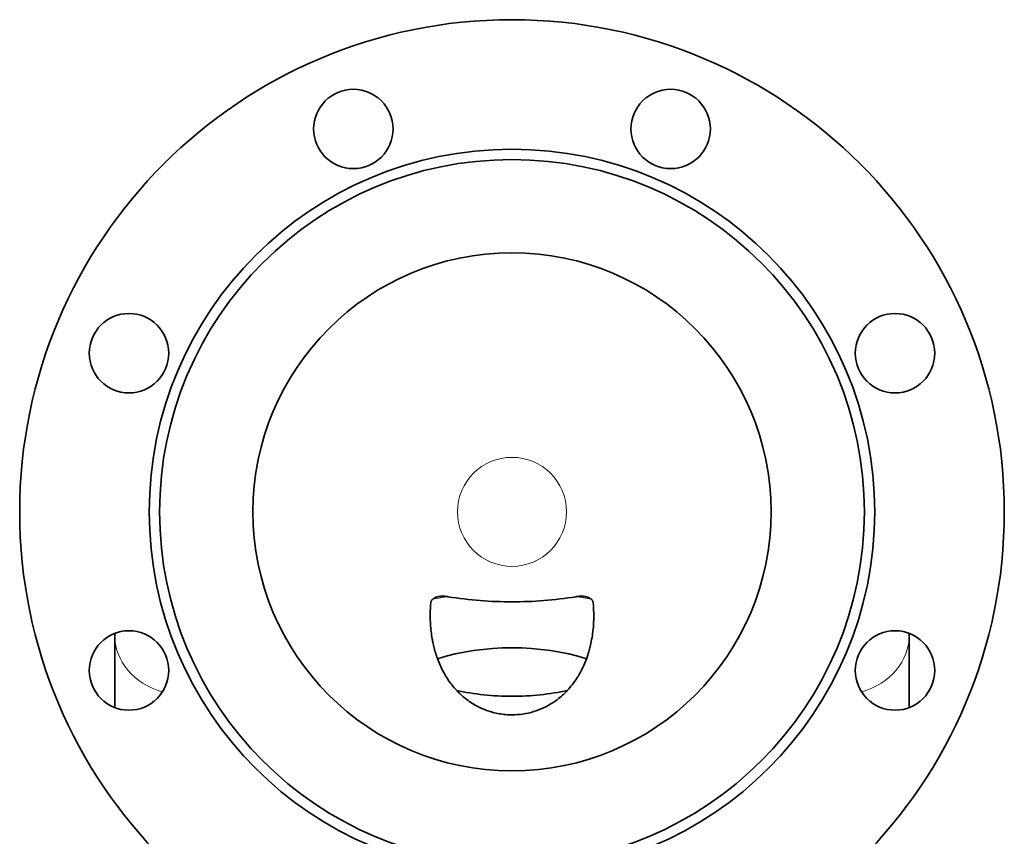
# Model space of a CAD drawing. Header units: inches. Extents: x 2941 to 3337, y 359 to 776.
# Tile 3 of 28: x 3098 to 3155, y 412 to 459. Entities that reach past the tile are written whole.
import ezdxf

# ---------------------------------------------------------------- set-up
doc = ezdxf.new("R2010")
doc.units = ezdxf.units.IN
doc.header["$MEASUREMENT"] = 0

msp = doc.modelspace()

# ---------------------------------------------------------------- linework, layer by layer
at = {"color": 7, "lineweight": 35, "ltscale": 0.011899}
msp.add_line((3103.976, 423.879), (3103.976, 423.784), dxfattribs=at)
at = {"color": 7, "lineweight": 35}
for p, q in [((3103.976, 423.784), (3103.976, 419.587)), ((3149.976, 419.587), (3149.976, 423.784))]:
    msp.add_line(p, q, dxfattribs=at)
at = {"color": 7, "lineweight": 35, "ltscale": 0.011901}
msp.add_line((3149.976, 423.784), (3149.976, 423.879), dxfattribs=at)
at = {"color": 7, "lineweight": 35}
for points in [[(3122.275, 425.645), (3122.278, 425.666), (3122.282, 425.686), (3122.287, 425.705), (3122.293, 425.724), (3122.3, 425.742), (3122.307, 425.757), (3122.315, 425.771), (3122.323, 425.784), (3122.33, 425.794), (3122.336, 425.804), (3122.344, 425.813), (3122.352, 425.823), (3122.36, 425.832), (3122.369, 425.841), (3122.387, 425.859), (3122.406, 425.875), (3122.426, 425.891), (3122.447, 425.905), (3122.465, 425.917), (3122.484, 425.927), (3122.503, 425.938), (3122.518, 425.945), (3122.533, 425.951), (3122.564, 425.964), (3122.595, 425.976), (3122.628, 425.986), (3122.661, 425.995), (3122.695, 426.003), (3122.729, 426.01), (3122.764, 426.015)], [(3122.764, 426.015), (3122.801, 426.02), (3122.838, 426.024), (3122.875, 426.027), (3122.913, 426.029), (3122.939, 426.029), (3122.964, 426.03), (3123.016, 426.029), (3123.043, 426.028), (3123.07, 426.027), (3123.124, 426.023), (3123.179, 426.018), (3123.234, 426.011), (3123.29, 426.003)], [(3130.663, 426.003), (3130.718, 426.011), (3130.773, 426.018), (3130.827, 426.023), (3130.881, 426.027), (3130.935, 426.029), (3130.961, 426.03), (3130.988, 426.03), (3131.014, 426.029), (3131.04, 426.029), (3131.078, 426.027), (3131.115, 426.024), (3131.152, 426.02), (3131.189, 426.015)], [(3131.189, 426.015), (3131.21, 426.012), (3131.232, 426.008), (3131.253, 426.004), (3131.273, 425.999), (3131.304, 425.992), (3131.334, 425.983), (3131.364, 425.973), (3131.392, 425.963), (3131.423, 425.95), (3131.438, 425.943), (3131.453, 425.936), (3131.467, 425.928), (3131.481, 425.92), (3131.502, 425.908), (3131.522, 425.894), (3131.541, 425.88), (3131.559, 425.865), (3131.575, 425.851), (3131.589, 425.836), (3131.603, 425.82), (3131.616, 425.804), (3131.628, 425.786), (3131.639, 425.768), (3131.649, 425.75), (3131.657, 425.73), (3131.665, 425.71), (3131.67, 425.689), (3131.675, 425.667), (3131.676, 425.657), (3131.677, 425.645)], [(3122.66, 422.419), (3122.629, 422.506), (3122.599, 422.593), (3122.571, 422.68), (3122.544, 422.768), (3122.518, 422.856), (3122.493, 422.944), (3122.47, 423.033), (3122.45, 423.111), (3122.432, 423.189), (3122.414, 423.268), (3122.397, 423.346), (3122.387, 423.399), (3122.376, 423.452), (3122.366, 423.505), (3122.357, 423.558), (3122.339, 423.664), (3122.322, 423.771), (3122.308, 423.878), (3122.294, 423.986), (3122.282, 424.094), (3122.272, 424.203), (3122.263, 424.312), (3122.256, 424.421), (3122.25, 424.53), (3122.246, 424.64), (3122.243, 424.751), (3122.242, 424.862), (3122.242, 424.973), (3122.244, 425.085), (3122.247, 425.197), (3122.252, 425.309), (3122.258, 425.421), (3122.266, 425.533), (3122.275, 425.645)], [(3131.677, 425.645), (3131.689, 425.505), (3131.698, 425.365), (3131.704, 425.226), (3131.709, 425.086), (3131.711, 424.946), (3131.71, 424.807), (3131.708, 424.668), (3131.702, 424.53), (3131.695, 424.391), (3131.685, 424.253), (3131.672, 424.116), (3131.665, 424.047), (3131.658, 423.979), (3131.643, 423.862), (3131.627, 423.747), (3131.608, 423.631), (3131.588, 423.516), (3131.566, 423.401), (3131.543, 423.286), (3131.521, 423.189), (3131.506, 423.126), (3131.49, 423.062), (3131.468, 422.976), (3131.445, 422.891), (3131.42, 422.807), (3131.393, 422.718), (3131.359, 422.609), (3131.322, 422.502), (3131.284, 422.395), (3131.243, 422.289), (3131.21, 422.206), (3131.176, 422.124), (3131.129, 422.016), (3131.079, 421.909), (3131.028, 421.803), (3130.974, 421.698), (3130.946, 421.645), (3130.917, 421.593), (3130.888, 421.542), (3130.859, 421.49), (3130.8, 421.391), (3130.769, 421.342), (3130.738, 421.293), (3130.707, 421.245), (3130.675, 421.197), (3130.612, 421.105), (3130.546, 421.014), (3130.512, 420.969), (3130.478, 420.924), (3130.411, 420.84), (3130.342, 420.756), (3130.271, 420.674), (3130.198, 420.594), (3130.161, 420.554), (3130.123, 420.514), (3130.084, 420.475), (3130.045, 420.436), (3129.973, 420.366), (3129.899, 420.298), (3129.823, 420.231), (3129.744, 420.165), (3129.664, 420.1), (3129.582, 420.037), (3129.498, 419.975), (3129.455, 419.944), (3129.411, 419.915), (3129.367, 419.885), (3129.323, 419.856)], [(3126.976, 419.161), (3126.882, 419.162), (3126.787, 419.165), (3126.693, 419.17), (3126.6, 419.177), (3126.506, 419.187), (3126.413, 419.198), (3126.321, 419.211), (3126.228, 419.227), (3126.139, 419.243), (3126.051, 419.262), (3125.963, 419.282), (3125.875, 419.304), (3125.788, 419.328), (3125.716, 419.35), (3125.645, 419.372), (3125.574, 419.396), (3125.503, 419.421), (3125.434, 419.447), (3125.365, 419.474), (3125.296, 419.503), (3125.228, 419.532), (3125.161, 419.563), (3125.094, 419.594), (3125.028, 419.627), (3124.963, 419.661), (3124.884, 419.704), (3124.806, 419.748), (3124.729, 419.794), (3124.654, 419.84), (3124.58, 419.889), (3124.505, 419.939), (3124.432, 419.991), (3124.36, 420.044), (3124.29, 420.099), (3124.221, 420.154), (3124.151, 420.213), (3124.083, 420.272), (3124.016, 420.333), (3123.95, 420.394), (3123.886, 420.457), (3123.82, 420.524), (3123.756, 420.592), (3123.694, 420.66), (3123.632, 420.73), (3123.573, 420.801), (3123.513, 420.875), (3123.455, 420.95), (3123.398, 421.025), (3123.343, 421.102), (3123.29, 421.179), (3123.236, 421.26), (3123.183, 421.342), (3123.132, 421.425), (3123.083, 421.509), (3123.035, 421.593), (3122.987, 421.682), (3122.941, 421.772), (3122.896, 421.862), (3122.853, 421.953), (3122.811, 422.045), (3122.771, 422.138), (3122.732, 422.231), (3122.695, 422.325), (3122.66, 422.419)]]:
    msp.add_lwpolyline(points, dxfattribs=at)
for centre, radius in [((3126.976, 430.917), 28.5), ((3117.792, 453.091), 2.3), ((3136.161, 453.091), 2.3), ((3126.976, 430.917), 21), ((3126.976, 430.917), 20.4), ((3126.976, 430.917), 15), ((3104.803, 440.102), 2.3), ((3149.149, 440.102), 2.3), ((3104.803, 421.733), 2.3), ((3149.149, 421.733), 2.3)]:
    msp.add_circle(centre, radius, dxfattribs=at)
at = {"color": 7, "lineweight": 13}
msp.add_circle((3126.976, 430.917), 3.156, dxfattribs=at)
msp.add_arc((3126.721, 400.063), 26.166, 97.5355, 99.5089, dxfattribs=at)
at = {"color": 7, "lineweight": 35}
for centre, radius, start, end in [((3126.959, 423.509), 4.351, 286.9951, 302.9052), ((3126.976, 423.46), 4.299, 270.0013, 286.9676)]:
    msp.add_arc(centre, radius, start, end, dxfattribs=at)
for centre, major_axis, ratio, start_param, end_param in [((3124.334, 454.784), (10.273, -27.721), 0.8546, 5.833557, 5.976514), ((3129.617, 454.828), (-10.234, -27.779), 0.854199, 0.304836, 0.447685), ((3126.976, 419.043), (-8, 0), 0.5, 4.142901, 5.281871), ((3126.976, 424.239), (-8, 0), 0.5, 1.158739, 1.570796), ((3126.976, 424.239), (-8, 0), 0.5, 1.570796, 1.982808)]:
    msp.add_ellipse(centre, major_axis=major_axis, ratio=ratio, start_param=start_param, end_param=end_param, dxfattribs=at)
at = {"color": 7, "lineweight": 13}
for centre, major_axis, ratio, start_param, end_param in [((3126.976, 419.043), (14.4, 0), 0.5, 1.247269, 1.311907), ((3123.976, 423.784), (20, 0), 0.5, 3.13205, 3.141593), ((3107.976, 423.784), (-4, 0), 0.866025, 6.283185, 7.539336), ((3145.976, 423.784), (-4, 0), 0.866025, 1.885441, 3.141593), ((3129.976, 423.784), (20, 0), 0.5, 6.283185, 6.292729)]:
    msp.add_ellipse(centre, major_axis=major_axis, ratio=ratio, start_param=start_param, end_param=end_param, dxfattribs=at)

doc.saveas('drawing.dxf')
